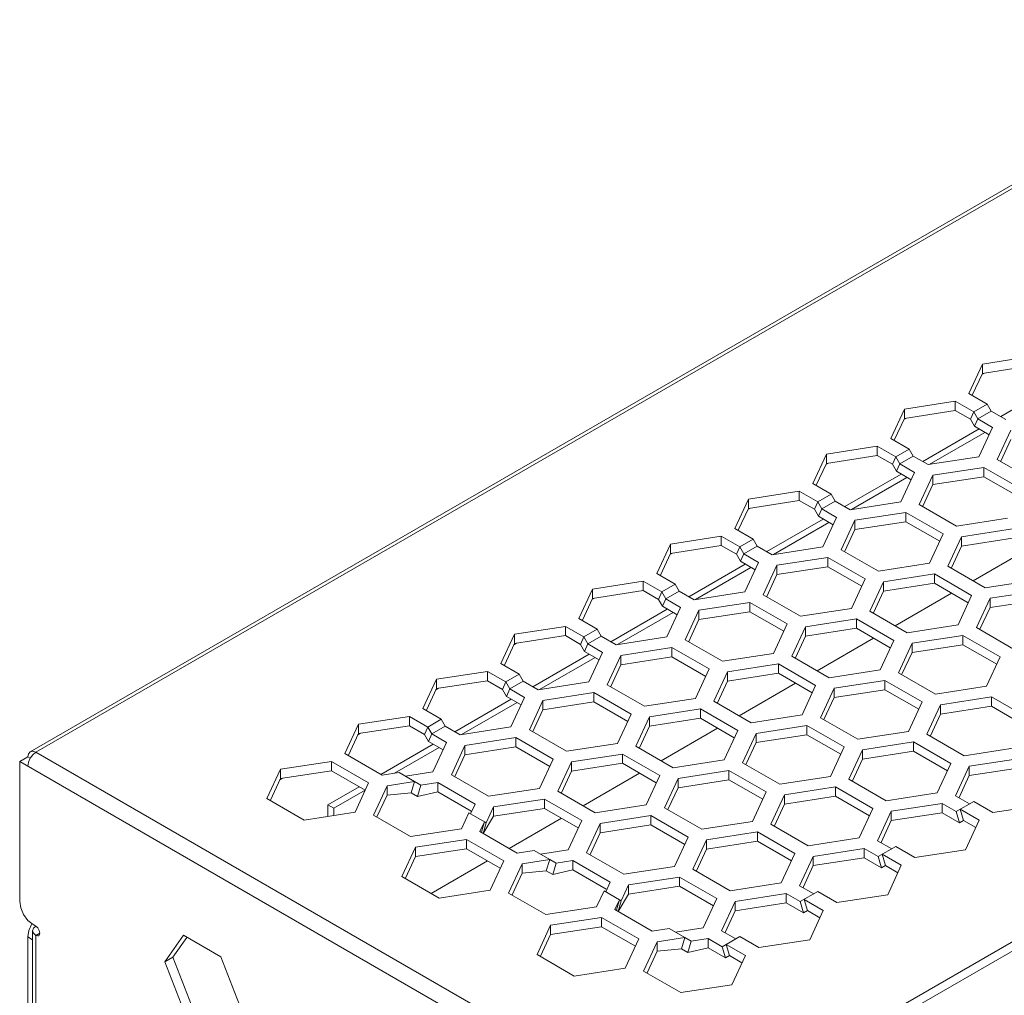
# Model space of a CAD drawing. Header units: inches. Extents: x -123 to 4816, y -2998 to 548.
# Tile 73 of 148: x 1200 to 1252, y -2529 to -2477. Entities that reach past the tile are written whole.
import ezdxf

# ---------------------------------------------------------------- set-up
doc = ezdxf.new("R2010")
doc.units = ezdxf.units.IN
doc.header["$MEASUREMENT"] = 0
doc.layers.get('0').update_dxf_attribs({"lineweight": 0})

msp = doc.modelspace()

# ---------------------------------------------------------------- linework, layer by layer
at = {"color": 3, "linetype": 'Continuous'}
for p, q in [((1267.699, -2477.23), (1201.019, -2515.727)), ((1267.999, -2477.259), (1201.319, -2515.757)), ((1251.095, -2495.342), (1253.772, -2494.928)), ((1250.378, -2496.888), (1251.095, -2495.342)), ((1251.095, -2495.342), (1251.095, -2495.832)), ((1251.095, -2495.832), (1253.772, -2495.418)), ((1250.565, -2496.975), (1251.095, -2495.832)), ((1251.199, -2495.816), (1251.068, -2495.892)), ((1235.835, -2535.439), (1302.09, -2497.187)), ((1246.994, -2497.71), (1249.671, -2497.296)), ((1249.671, -2497.296), (1249.671, -2497.786)), ((1249.671, -2497.296), (1250.639, -2497.855)), ((1251.347, -2497.447), (1250.378, -2496.888)), ((1252.059, -2498.103), (1253.519, -2497.26)), ((1236.047, -2535.806), (1302.303, -2497.554)), ((1246.277, -2499.256), (1246.994, -2497.71)), ((1246.994, -2497.71), (1246.994, -2498.2)), ((1246.994, -2498.2), (1249.671, -2497.786)), ((1249.671, -2497.786), (1250.464, -2498.244)), ((1251.347, -2497.447), (1250.639, -2497.855)), ((1250.852, -2498.223), (1251.559, -2497.814)), ((1251.559, -2497.814), (1251.347, -2497.447)), ((1252.338, -2498.264), (1251.559, -2497.814)), ((1246.464, -2499.342), (1246.994, -2498.2)), ((1247.098, -2498.184), (1246.966, -2498.26)), ((1250.639, -2497.855), (1250.464, -2498.244)), ((1250.676, -2498.611), (1250.464, -2498.244)), ((1250.852, -2498.223), (1250.639, -2497.855)), ((1250.852, -2498.223), (1250.676, -2498.611)), ((1251.631, -2498.672), (1250.852, -2498.223)), ((1247.958, -2500.471), (1250.928, -2498.756)), ((1251.451, -2499.059), (1250.676, -2498.611)), ((1250.913, -2500.218), (1251.631, -2498.672)), ((1252.597, -2498.822), (1251.879, -2500.367)), ((1247.245, -2499.815), (1246.277, -2499.256)), ((1248.306, -2500.621), (1251.232, -2498.932)), ((1252.597, -2499.312), (1252.066, -2500.454)), ((1242.893, -2500.078), (1245.57, -2499.664)), ((1245.57, -2499.664), (1245.57, -2500.154)), ((1245.57, -2499.664), (1246.538, -2500.223)), ((1247.245, -2499.815), (1246.538, -2500.223)), ((1247.457, -2500.182), (1247.245, -2499.815)), ((1242.176, -2501.623), (1242.893, -2500.078)), ((1242.893, -2500.078), (1242.893, -2500.568)), ((1242.893, -2500.568), (1245.57, -2500.154)), ((1245.57, -2500.154), (1246.363, -2500.611)), ((1246.538, -2500.223), (1246.363, -2500.611)), ((1246.75, -2500.59), (1246.538, -2500.223)), ((1246.75, -2500.59), (1247.457, -2500.182)), ((1248.237, -2500.632), (1247.457, -2500.182)), ((1248.237, -2500.632), (1250.913, -2500.218)), ((1251.879, -2500.367), (1253.839, -2501.499)), ((1242.363, -2501.71), (1242.893, -2500.568)), ((1242.997, -2500.552), (1242.865, -2500.628)), ((1246.575, -2500.979), (1246.363, -2500.611)), ((1246.75, -2500.59), (1246.575, -2500.979)), ((1247.53, -2501.04), (1246.75, -2500.59)), ((1251.172, -2500.776), (1248.495, -2501.19)), ((1251.172, -2500.776), (1251.172, -2501.265)), ((1251.172, -2500.776), (1253.132, -2501.907)), ((1243.857, -2502.839), (1246.827, -2501.124)), ((1244.205, -2502.989), (1247.131, -2501.3)), ((1247.35, -2501.427), (1246.575, -2500.979)), ((1246.812, -2502.586), (1247.53, -2501.04)), ((1248.495, -2501.19), (1247.778, -2502.735)), ((1248.495, -2501.19), (1248.495, -2501.68)), ((1251.172, -2501.265), (1248.495, -2501.68)), ((1251.172, -2501.265), (1252.953, -2502.293)), ((1243.144, -2502.183), (1242.176, -2501.623)), ((1248.495, -2501.68), (1247.965, -2502.822)), ((1238.075, -2503.991), (1238.792, -2502.446)), ((1238.792, -2502.446), (1241.469, -2502.032)), ((1238.792, -2502.446), (1238.792, -2502.936)), ((1241.469, -2502.032), (1241.469, -2502.522)), ((1241.469, -2502.032), (1242.437, -2502.591)), ((1243.144, -2502.183), (1242.437, -2502.591)), ((1243.356, -2502.55), (1243.144, -2502.183)), ((1238.262, -2504.078), (1238.792, -2502.936)), ((1238.896, -2502.92), (1238.764, -2502.996)), ((1238.792, -2502.936), (1241.469, -2502.522)), ((1241.469, -2502.522), (1242.261, -2502.979)), ((1242.437, -2502.591), (1242.261, -2502.979)), ((1242.473, -2503.347), (1242.261, -2502.979)), ((1242.649, -2502.958), (1242.437, -2502.591)), ((1242.649, -2502.958), (1242.473, -2503.347)), ((1242.649, -2502.958), (1243.356, -2502.55)), ((1243.428, -2503.408), (1242.649, -2502.958)), ((1244.135, -2503), (1243.356, -2502.55)), ((1244.135, -2503), (1246.812, -2502.586)), ((1247.778, -2502.735), (1249.738, -2503.866)), ((1239.756, -2505.207), (1242.725, -2503.492)), ((1243.249, -2503.794), (1242.473, -2503.347)), ((1242.711, -2504.953), (1243.428, -2503.408)), ((1244.394, -2503.557), (1247.071, -2503.143)), ((1247.071, -2503.143), (1247.071, -2503.633)), ((1247.071, -2503.143), (1249.031, -2504.275)), ((1249.738, -2503.866), (1252.415, -2503.452)), ((1239.043, -2504.55), (1238.075, -2503.991)), ((1240.104, -2505.357), (1243.029, -2503.668)), ((1244.394, -2503.557), (1243.677, -2505.103)), ((1244.394, -2503.557), (1244.394, -2504.047)), ((1244.394, -2504.047), (1247.071, -2503.633)), ((1247.071, -2503.633), (1248.851, -2504.661)), ((1252.673, -2504.01), (1249.997, -2504.424)), ((1234.691, -2504.814), (1237.368, -2504.4)), ((1237.368, -2504.4), (1237.368, -2504.889)), ((1237.368, -2504.4), (1238.336, -2504.959)), ((1239.043, -2504.55), (1238.336, -2504.959)), ((1239.255, -2504.918), (1239.043, -2504.55)), ((1244.394, -2504.047), (1243.864, -2505.19)), ((1248.313, -2505.82), (1249.031, -2504.275)), ((1249.997, -2504.424), (1249.279, -2505.97)), ((1249.997, -2504.424), (1249.997, -2504.914)), ((1252.673, -2504.5), (1249.997, -2504.914)), ((1233.973, -2506.359), (1234.691, -2504.814)), ((1234.691, -2504.814), (1234.691, -2505.304)), ((1234.691, -2505.304), (1237.368, -2504.889)), ((1237.368, -2504.889), (1238.16, -2505.347)), ((1238.336, -2504.959), (1238.16, -2505.347)), ((1238.548, -2505.326), (1238.336, -2504.959)), ((1238.548, -2505.326), (1239.255, -2504.918)), ((1240.034, -2505.368), (1239.255, -2504.918)), ((1240.034, -2505.368), (1242.711, -2504.953)), ((1249.997, -2504.914), (1249.466, -2506.056)), ((1253.574, -2505.02), (1250.605, -2506.735)), ((1234.161, -2506.446), (1234.691, -2505.304)), ((1234.795, -2505.287), (1234.663, -2505.364)), ((1238.372, -2505.714), (1238.16, -2505.347)), ((1238.548, -2505.326), (1238.372, -2505.714)), ((1239.327, -2505.776), (1238.548, -2505.326)), ((1242.97, -2505.511), (1240.293, -2505.925)), ((1242.97, -2505.511), (1242.97, -2506.001)), ((1242.97, -2505.511), (1244.93, -2506.642)), ((1243.677, -2505.103), (1245.637, -2506.234)), ((1235.654, -2507.575), (1238.624, -2505.86)), ((1236.002, -2507.725), (1238.928, -2506.035)), ((1239.148, -2506.162), (1238.372, -2505.714)), ((1239.327, -2505.776), (1238.61, -2507.321)), ((1240.293, -2505.925), (1239.576, -2507.471)), ((1240.293, -2505.925), (1240.293, -2506.415)), ((1242.97, -2506.001), (1240.293, -2506.415)), ((1242.97, -2506.001), (1244.75, -2507.029)), ((1245.637, -2506.234), (1248.313, -2505.82)), ((1251.239, -2507.101), (1249.279, -2505.97)), ((1234.942, -2506.918), (1233.973, -2506.359)), ((1240.293, -2506.415), (1239.763, -2507.558)), ((1248.572, -2506.378), (1245.895, -2506.792)), ((1248.572, -2506.378), (1248.572, -2506.868)), ((1250.532, -2507.509), (1248.572, -2506.378)), ((1230.589, -2507.181), (1233.266, -2506.767)), ((1233.266, -2506.767), (1233.266, -2507.257)), ((1233.266, -2506.767), (1234.235, -2507.326)), ((1234.942, -2506.918), (1234.235, -2507.326)), ((1235.154, -2507.286), (1234.942, -2506.918)), ((1244.212, -2508.188), (1244.93, -2506.642)), ((1245.895, -2506.792), (1245.178, -2508.337)), ((1245.895, -2506.792), (1245.895, -2507.282)), ((1248.572, -2506.868), (1245.895, -2507.282)), ((1250.353, -2507.896), (1248.572, -2506.868)), ((1251.239, -2507.101), (1253.916, -2506.687)), ((1229.872, -2508.727), (1230.589, -2507.181)), ((1230.693, -2507.655), (1230.562, -2507.731)), ((1230.589, -2507.181), (1230.589, -2507.671)), ((1230.589, -2507.671), (1233.266, -2507.257)), ((1233.266, -2507.257), (1234.059, -2507.715)), ((1234.235, -2507.326), (1234.059, -2507.715)), ((1234.447, -2507.694), (1234.235, -2507.326)), ((1234.447, -2507.694), (1235.154, -2507.286)), ((1235.933, -2507.735), (1235.154, -2507.286)), ((1235.933, -2507.735), (1238.61, -2507.321)), ((1239.576, -2507.471), (1241.535, -2508.602)), ((1245.895, -2507.282), (1245.365, -2508.424)), ((1249.473, -2507.388), (1246.503, -2509.102)), ((1249.815, -2509.055), (1250.532, -2507.509)), ((1254.175, -2507.244), (1251.498, -2507.659)), ((1230.059, -2508.814), (1230.589, -2507.671)), ((1234.271, -2508.082), (1234.059, -2507.715)), ((1234.447, -2507.694), (1234.271, -2508.082)), ((1235.047, -2508.53), (1234.271, -2508.082)), ((1235.226, -2508.144), (1234.447, -2507.694)), ((1234.509, -2509.689), (1235.226, -2508.144)), ((1238.869, -2507.879), (1236.192, -2508.293)), ((1238.869, -2507.879), (1238.869, -2508.369)), ((1238.869, -2507.879), (1240.828, -2509.01)), ((1251.498, -2507.659), (1250.781, -2509.204)), ((1251.498, -2508.148), (1250.968, -2509.291)), ((1251.498, -2507.659), (1251.498, -2508.148)), ((1254.175, -2507.734), (1251.498, -2508.148)), ((1231.553, -2509.942), (1234.523, -2508.228)), ((1231.901, -2510.092), (1234.827, -2508.403)), ((1236.192, -2508.293), (1235.475, -2509.839)), ((1236.192, -2508.293), (1236.192, -2508.783)), ((1238.869, -2508.369), (1236.192, -2508.783)), ((1238.869, -2508.369), (1240.649, -2509.397)), ((1241.535, -2508.602), (1244.212, -2508.188)), ((1247.138, -2509.469), (1245.178, -2508.337)), ((1226.488, -2509.549), (1229.165, -2509.135)), ((1229.165, -2509.135), (1229.165, -2509.625)), ((1229.165, -2509.135), (1230.133, -2509.694)), ((1230.841, -2509.286), (1229.872, -2508.727)), ((1236.192, -2508.783), (1235.662, -2509.925)), ((1240.111, -2510.556), (1240.828, -2509.01)), ((1241.794, -2509.16), (1241.077, -2510.705)), ((1244.471, -2508.746), (1241.794, -2509.16)), ((1241.794, -2509.16), (1241.794, -2509.65)), ((1244.471, -2508.746), (1244.471, -2509.236)), ((1246.431, -2509.877), (1244.471, -2508.746)), ((1247.138, -2509.469), (1249.815, -2509.055)), ((1250.781, -2509.204), (1252.74, -2510.335)), ((1225.771, -2511.095), (1226.488, -2509.549)), ((1226.488, -2509.549), (1226.488, -2510.039)), ((1226.488, -2510.039), (1229.165, -2509.625)), ((1229.165, -2509.625), (1229.958, -2510.083)), ((1230.133, -2509.694), (1229.958, -2510.083)), ((1230.841, -2509.286), (1230.133, -2509.694)), ((1230.346, -2510.062), (1230.133, -2509.694)), ((1230.346, -2510.062), (1231.053, -2509.653)), ((1231.053, -2509.653), (1230.841, -2509.286)), ((1231.832, -2510.103), (1231.053, -2509.653)), ((1231.832, -2510.103), (1234.509, -2509.689)), ((1241.794, -2509.65), (1241.264, -2510.792)), ((1244.471, -2509.236), (1241.794, -2509.65)), ((1246.251, -2510.263), (1244.471, -2509.236)), ((1250.073, -2509.612), (1247.397, -2510.026)), ((1250.073, -2509.612), (1250.073, -2510.102)), ((1250.073, -2509.612), (1252.033, -2510.744)), ((1225.958, -2511.182), (1226.488, -2510.039)), ((1226.592, -2510.023), (1226.46, -2510.099)), ((1230.17, -2510.45), (1229.958, -2510.083)), ((1230.346, -2510.062), (1230.17, -2510.45)), ((1231.125, -2510.511), (1230.346, -2510.062)), ((1234.768, -2510.247), (1232.091, -2510.661)), ((1234.768, -2510.247), (1234.768, -2510.737)), ((1234.768, -2510.247), (1236.727, -2511.378)), ((1235.475, -2509.839), (1237.434, -2510.97)), ((1245.372, -2509.756), (1242.402, -2511.47)), ((1245.713, -2511.422), (1246.431, -2509.877)), ((1247.397, -2510.026), (1246.679, -2511.572)), ((1247.397, -2510.026), (1247.397, -2510.516)), ((1250.073, -2510.102), (1247.397, -2510.516)), ((1250.073, -2510.102), (1251.854, -2511.13)), ((1227.452, -2512.31), (1230.422, -2510.596)), ((1230.945, -2510.898), (1230.17, -2510.45)), ((1230.407, -2512.057), (1231.125, -2510.511)), ((1232.091, -2510.661), (1231.373, -2512.206)), ((1232.091, -2510.661), (1232.091, -2511.151)), ((1234.768, -2510.737), (1232.091, -2511.151)), ((1234.768, -2510.737), (1236.548, -2511.765)), ((1237.434, -2510.97), (1240.111, -2510.556)), ((1243.037, -2511.837), (1241.077, -2510.705)), ((1247.397, -2510.516), (1246.866, -2511.659)), ((1251.316, -2512.289), (1252.033, -2510.744)), ((1226.739, -2511.654), (1225.771, -2511.095)), ((1227.8, -2512.46), (1230.726, -2510.771)), ((1232.091, -2511.151), (1231.56, -2512.293)), ((1240.37, -2511.113), (1237.693, -2511.528)), ((1240.37, -2511.113), (1240.37, -2511.603)), ((1242.329, -2512.245), (1240.37, -2511.113)), ((1222.387, -2511.917), (1225.064, -2511.503)), ((1225.064, -2511.503), (1225.064, -2511.993)), ((1225.064, -2511.503), (1226.032, -2512.062)), ((1226.739, -2511.654), (1226.032, -2512.062)), ((1226.951, -2512.021), (1226.739, -2511.654)), ((1236.727, -2511.378), (1236.01, -2512.924)), ((1237.693, -2511.528), (1236.976, -2513.073)), ((1237.693, -2511.528), (1237.693, -2512.017)), ((1240.37, -2511.603), (1237.693, -2512.017)), ((1242.15, -2512.631), (1240.37, -2511.603)), ((1243.037, -2511.837), (1245.713, -2511.422)), ((1246.679, -2511.572), (1248.639, -2512.703)), ((1221.67, -2513.463), (1222.387, -2511.917)), ((1222.387, -2511.917), (1222.387, -2512.407)), ((1222.387, -2512.407), (1225.064, -2511.993)), ((1225.064, -2511.993), (1225.856, -2512.45)), ((1226.032, -2512.062), (1225.856, -2512.45)), ((1226.244, -2512.429), (1226.032, -2512.062)), ((1226.244, -2512.429), (1226.951, -2512.021)), ((1227.731, -2512.471), (1226.951, -2512.021)), ((1227.731, -2512.471), (1230.407, -2512.057)), ((1231.373, -2512.206), (1233.333, -2513.338)), ((1237.693, -2512.017), (1237.163, -2513.16)), ((1241.271, -2512.123), (1238.301, -2513.838)), ((1241.612, -2513.79), (1242.329, -2512.245)), ((1245.972, -2511.98), (1243.295, -2512.394)), ((1245.972, -2511.98), (1245.972, -2512.47)), ((1245.972, -2511.98), (1247.932, -2513.111)), ((1251.316, -2512.289), (1248.639, -2512.703)), ((1221.857, -2513.549), (1222.387, -2512.407)), ((1222.491, -2512.391), (1222.359, -2512.467)), ((1226.069, -2512.818), (1225.856, -2512.45)), ((1226.244, -2512.429), (1226.069, -2512.818)), ((1226.844, -2513.266), (1226.069, -2512.818)), ((1227.024, -2512.879), (1226.244, -2512.429)), ((1230.666, -2512.615), (1227.989, -2513.029)), ((1230.666, -2512.615), (1230.666, -2513.104)), ((1230.666, -2512.615), (1232.626, -2513.746)), ((1243.295, -2512.394), (1242.578, -2513.94)), ((1243.295, -2512.394), (1243.295, -2512.884)), ((1245.972, -2512.47), (1243.295, -2512.884)), ((1245.972, -2512.47), (1247.753, -2513.498)), ((1223.351, -2514.678), (1226.321, -2512.963)), ((1223.699, -2514.828), (1226.625, -2513.139)), ((1227.024, -2512.879), (1226.306, -2514.425)), ((1227.989, -2513.029), (1227.272, -2514.574)), ((1227.989, -2513.029), (1227.989, -2513.519)), ((1230.666, -2513.104), (1227.989, -2513.519)), ((1230.666, -2513.104), (1232.447, -2514.132)), ((1233.333, -2513.338), (1236.01, -2512.924)), ((1238.935, -2514.204), (1236.976, -2513.073)), ((1243.295, -2512.884), (1242.765, -2514.026)), ((1247.215, -2514.657), (1247.932, -2513.111)), ((1248.898, -2513.261), (1248.181, -2514.806)), ((1251.575, -2512.847), (1248.898, -2513.261)), ((1248.898, -2513.261), (1248.898, -2513.751)), ((1251.575, -2513.337), (1248.898, -2513.751)), ((1251.575, -2512.847), (1251.575, -2513.337)), ((1253.534, -2513.978), (1251.575, -2512.847)), ((1253.355, -2514.364), (1251.575, -2513.337)), ((1218.286, -2514.285), (1220.963, -2513.871)), ((1220.963, -2513.871), (1220.963, -2514.361)), ((1220.963, -2513.871), (1221.931, -2514.43)), ((1222.638, -2514.022), (1221.67, -2513.463)), ((1227.989, -2513.519), (1227.459, -2514.661)), ((1231.909, -2515.291), (1232.626, -2513.746)), ((1236.269, -2513.481), (1233.592, -2513.895)), ((1236.269, -2513.481), (1236.269, -2513.971)), ((1238.228, -2514.613), (1236.269, -2513.481)), ((1241.612, -2513.79), (1238.935, -2514.204)), ((1248.898, -2513.751), (1248.368, -2514.893)), ((1217.569, -2515.83), (1218.286, -2514.285)), ((1218.286, -2514.285), (1218.286, -2514.775)), ((1218.286, -2514.775), (1220.963, -2514.361)), ((1220.963, -2514.361), (1221.755, -2514.818)), ((1222.638, -2514.022), (1221.931, -2514.43)), ((1222.143, -2514.797), (1222.85, -2514.389)), ((1222.85, -2514.389), (1222.638, -2514.022)), ((1223.629, -2514.839), (1222.85, -2514.389)), ((1233.592, -2513.895), (1232.875, -2515.441)), ((1233.592, -2514.385), (1233.062, -2515.528)), ((1233.592, -2513.895), (1233.592, -2514.385)), ((1236.269, -2513.971), (1233.592, -2514.385)), ((1238.049, -2514.999), (1236.269, -2513.971)), ((1241.871, -2514.348), (1239.194, -2514.762)), ((1241.871, -2514.348), (1241.871, -2514.838)), ((1241.871, -2514.348), (1243.831, -2515.479)), ((1242.578, -2513.94), (1244.538, -2515.071)), ((1217.756, -2515.917), (1218.286, -2514.775)), ((1218.39, -2514.759), (1218.258, -2514.835)), ((1221.931, -2514.43), (1221.755, -2514.818)), ((1221.967, -2515.186), (1221.755, -2514.818)), ((1222.143, -2514.797), (1221.931, -2514.43)), ((1222.143, -2514.797), (1221.967, -2515.186)), ((1222.922, -2515.247), (1222.143, -2514.797)), ((1223.629, -2514.839), (1226.306, -2514.425)), ((1227.272, -2514.574), (1229.232, -2515.706)), ((1237.17, -2514.491), (1234.2, -2516.206)), ((1237.511, -2516.158), (1238.228, -2514.613)), ((1239.194, -2514.762), (1238.477, -2516.307)), ((1239.194, -2514.762), (1239.194, -2515.252)), ((1241.871, -2514.838), (1239.194, -2515.252)), ((1241.871, -2514.838), (1243.651, -2515.866)), ((1244.538, -2515.071), (1247.215, -2514.657)), ((1250.14, -2515.938), (1248.181, -2514.806)), ((1219.462, -2516.923), (1222.219, -2515.331)), ((1222.743, -2515.633), (1221.967, -2515.186)), ((1222.205, -2516.793), (1222.922, -2515.247)), ((1223.888, -2515.397), (1223.171, -2516.942)), ((1226.565, -2514.982), (1223.888, -2515.397)), ((1223.888, -2515.397), (1223.888, -2515.886)), ((1226.565, -2514.982), (1226.565, -2515.472)), ((1226.565, -2514.982), (1228.525, -2516.114)), ((1231.909, -2515.291), (1229.232, -2515.706)), ((1239.194, -2515.252), (1238.664, -2516.394)), ((1247.473, -2515.215), (1244.797, -2515.629)), ((1247.473, -2515.215), (1247.473, -2515.704)), ((1249.433, -2516.346), (1247.473, -2515.215)), ((1201.019, -2516.073), (1201.157, -2515.888)), ((1201.157, -2515.888), (1201.319, -2515.757)), ((1201.319, -2515.757), (1235.091, -2535.255)), ((1219.528, -2516.962), (1217.569, -2515.83)), ((1220.177, -2516.861), (1222.523, -2515.507)), ((1223.888, -2515.886), (1223.358, -2517.029)), ((1226.565, -2515.472), (1223.888, -2515.886)), ((1226.565, -2515.472), (1228.345, -2516.5)), ((1232.167, -2515.849), (1229.491, -2516.263)), ((1232.167, -2515.849), (1232.167, -2516.339)), ((1234.127, -2516.98), (1232.167, -2515.849)), ((1234.834, -2516.572), (1232.875, -2515.441)), ((1243.113, -2517.025), (1243.831, -2515.479)), ((1244.797, -2515.629), (1244.079, -2517.174)), ((1244.797, -2515.629), (1244.797, -2516.119)), ((1247.473, -2515.704), (1244.797, -2516.119)), ((1249.254, -2516.732), (1247.473, -2515.704)), ((1250.14, -2515.938), (1252.817, -2515.524)), ((1200.895, -2516.002), (1200.47, -2516.247)), ((1200.47, -2523.595), (1200.47, -2516.247)), ((1200.47, -2516.247), (1234.667, -2535.99)), ((1201.019, -2516.073), (1200.895, -2516.002)), ((1200.895, -2516.492), (1200.927, -2516.285)), ((1200.927, -2516.285), (1201.019, -2516.073)), ((1214.185, -2516.653), (1216.862, -2516.239)), ((1216.862, -2516.239), (1216.862, -2516.729)), ((1216.862, -2516.239), (1218.821, -2517.37)), ((1227.807, -2517.659), (1228.525, -2516.114)), ((1229.491, -2516.263), (1228.773, -2517.809)), ((1229.491, -2516.263), (1229.491, -2516.753)), ((1232.167, -2516.339), (1229.491, -2516.753)), ((1233.948, -2517.367), (1232.167, -2516.339)), ((1234.834, -2516.572), (1237.511, -2516.158)), ((1238.477, -2516.307), (1240.437, -2517.439)), ((1244.797, -2516.119), (1244.266, -2517.261)), ((1248.716, -2517.891), (1249.433, -2516.346)), ((1253.076, -2516.081), (1250.399, -2516.495)), ((1213.467, -2518.198), (1214.185, -2516.653)), ((1214.185, -2516.653), (1214.185, -2517.143)), ((1214.185, -2517.143), (1216.862, -2516.729)), ((1216.862, -2516.729), (1218.642, -2517.756)), ((1220.421, -2516.824), (1219.528, -2516.962)), ((1221.237, -2517.295), (1220.421, -2516.824)), ((1222.205, -2516.793), (1220.755, -2517.017)), ((1223.171, -2516.942), (1225.131, -2518.073)), ((1229.491, -2516.753), (1228.96, -2517.895)), ((1233.068, -2516.859), (1230.098, -2518.574)), ((1237.77, -2516.716), (1235.093, -2517.13)), ((1237.77, -2516.716), (1237.77, -2517.206)), ((1237.77, -2516.716), (1239.729, -2517.847)), ((1250.399, -2516.495), (1249.682, -2518.041)), ((1250.399, -2516.495), (1250.399, -2516.985)), ((1253.076, -2516.571), (1250.399, -2516.985)), ((1213.654, -2518.285), (1214.185, -2517.143)), ((1214.289, -2517.127), (1214.157, -2517.203)), ((1218.821, -2517.37), (1218.104, -2518.915)), ((1219.787, -2517.519), (1221.237, -2517.295)), ((1221.237, -2517.295), (1221.061, -2517.886)), ((1221.237, -2517.295), (1221.572, -2517.488)), ((1221.572, -2517.488), (1221.396, -2518.08)), ((1222.464, -2517.35), (1221.572, -2517.488)), ((1222.464, -2517.35), (1222.464, -2517.84)), ((1222.464, -2517.35), (1224.423, -2518.482)), ((1234.127, -2516.98), (1233.41, -2518.526)), ((1235.093, -2517.13), (1234.376, -2518.675)), ((1235.093, -2517.13), (1235.093, -2517.62)), ((1237.77, -2517.206), (1235.093, -2517.62)), ((1237.77, -2517.206), (1239.55, -2518.233)), ((1240.437, -2517.439), (1243.113, -2517.025)), ((1246.039, -2518.306), (1244.079, -2517.174)), ((1250.399, -2516.985), (1249.869, -2518.128)), ((1216.679, -2518.53), (1218.33, -2517.577)), ((1216.983, -2518.705), (1218.634, -2517.752)), ((1219.07, -2519.065), (1219.787, -2517.519)), ((1219.257, -2519.152), (1219.787, -2518.009)), ((1219.787, -2517.519), (1219.787, -2518.009)), ((1219.787, -2518.009), (1221.061, -2517.886)), ((1221.061, -2517.886), (1221.396, -2518.08)), ((1222.464, -2517.84), (1221.396, -2518.08)), ((1222.464, -2517.84), (1224.211, -2518.849)), ((1225.131, -2518.073), (1227.807, -2517.659)), ((1230.733, -2518.94), (1228.773, -2517.809)), ((1235.093, -2517.62), (1234.563, -2518.762)), ((1239.012, -2519.393), (1239.729, -2517.847)), ((1240.695, -2517.997), (1239.978, -2519.542)), ((1243.372, -2517.582), (1240.695, -2517.997)), ((1240.695, -2517.997), (1240.695, -2518.486)), ((1243.372, -2517.582), (1243.372, -2518.072)), ((1245.332, -2518.714), (1243.372, -2517.582)), ((1248.716, -2517.891), (1246.039, -2518.306)), ((1215.427, -2519.33), (1213.467, -2518.198)), ((1216.679, -2519.136), (1216.679, -2518.53)), ((1216.679, -2518.53), (1216.983, -2518.705)), ((1224.423, -2518.482), (1224.184, -2518.997)), ((1228.066, -2518.217), (1225.389, -2518.631)), ((1228.066, -2518.217), (1228.066, -2518.707)), ((1230.026, -2519.348), (1228.066, -2518.217)), ((1230.733, -2518.94), (1233.41, -2518.526)), ((1240.695, -2518.486), (1240.165, -2519.629)), ((1243.372, -2518.072), (1240.695, -2518.486)), ((1245.153, -2519.1), (1243.372, -2518.072)), ((1248.975, -2518.449), (1246.298, -2518.863)), ((1248.975, -2518.449), (1248.975, -2518.939)), ((1248.975, -2518.449), (1249.72, -2518.88)), ((1249.682, -2518.041), (1250.427, -2518.471)), ((1250.64, -2518.349), (1249.72, -2518.88)), ((1251.641, -2518.927), (1250.64, -2518.349)), ((1254.318, -2518.513), (1251.641, -2518.927)), ((1218.104, -2518.915), (1215.427, -2519.33)), ((1216.983, -2519.089), (1216.983, -2518.705)), ((1224.095, -2518.945), (1223.706, -2519.782)), ((1224.911, -2519.416), (1224.095, -2518.945)), ((1225.389, -2518.631), (1225.001, -2519.468)), ((1225.389, -2518.631), (1225.389, -2519.121)), ((1228.066, -2518.707), (1225.389, -2519.121)), ((1229.847, -2519.735), (1228.066, -2518.707)), ((1234.376, -2518.675), (1236.335, -2519.807)), ((1244.615, -2520.259), (1245.332, -2518.714)), ((1246.298, -2518.863), (1245.581, -2520.409)), ((1246.298, -2518.863), (1246.298, -2519.353)), ((1248.975, -2518.939), (1246.298, -2519.353)), ((1248.975, -2518.939), (1249.896, -2519.471)), ((1249.72, -2518.88), (1249.896, -2519.471)), ((1249.932, -2518.757), (1250.108, -2519.348)), ((1249.932, -2518.757), (1250.934, -2519.335)), ((1221.029, -2520.196), (1219.07, -2519.065)), ((1224.672, -2519.932), (1224.911, -2519.416)), ((1224.911, -2519.416), (1224.807, -2519.766)), ((1225.001, -2519.468), (1224.835, -2520.026)), ((1225.389, -2519.121), (1224.841, -2520.033)), ((1224.911, -2519.416), (1225.001, -2519.468)), ((1228.967, -2519.227), (1226.209, -2520.819)), ((1229.309, -2520.894), (1230.026, -2519.348)), ((1230.992, -2519.498), (1230.275, -2521.043)), ((1233.669, -2519.084), (1230.992, -2519.498)), ((1230.992, -2519.498), (1230.992, -2519.988)), ((1233.669, -2519.084), (1233.669, -2519.573)), ((1233.669, -2519.084), (1235.628, -2520.215)), ((1239.012, -2519.393), (1236.335, -2519.807)), ((1241.938, -2520.673), (1239.978, -2519.542)), ((1246.298, -2519.353), (1245.768, -2520.495)), ((1250.108, -2519.348), (1249.896, -2519.471)), ((1250.108, -2519.348), (1250.755, -2519.722)), ((1250.934, -2519.335), (1250.217, -2520.881)), ((1223.706, -2519.782), (1221.029, -2520.196)), ((1226.632, -2521.063), (1224.672, -2519.932)), ((1224.757, -2519.954), (1224.807, -2519.766)), ((1230.992, -2519.988), (1230.462, -2521.13)), ((1233.669, -2519.573), (1230.992, -2519.988)), ((1233.669, -2519.573), (1235.449, -2520.601)), ((1239.271, -2519.95), (1236.594, -2520.364)), ((1239.271, -2519.95), (1239.271, -2520.44)), ((1241.231, -2521.082), (1239.271, -2519.95)), ((1221.288, -2520.754), (1223.965, -2520.34)), ((1223.965, -2520.34), (1223.965, -2520.83)), ((1223.965, -2520.34), (1225.925, -2521.471)), ((1234.911, -2521.76), (1235.628, -2520.215)), ((1236.594, -2520.364), (1235.877, -2521.91)), ((1236.594, -2520.364), (1236.594, -2520.854)), ((1239.271, -2520.44), (1236.594, -2520.854)), ((1241.051, -2521.468), (1239.271, -2520.44)), ((1241.938, -2520.673), (1244.615, -2520.259)), ((1245.581, -2520.409), (1246.326, -2520.839)), ((1220.571, -2522.299), (1221.288, -2520.754)), ((1221.288, -2520.754), (1221.288, -2521.244)), ((1221.288, -2521.244), (1223.965, -2520.83)), ((1223.965, -2520.83), (1225.745, -2521.857)), ((1227.524, -2520.925), (1226.632, -2521.063)), ((1228.341, -2521.396), (1227.524, -2520.925)), ((1229.309, -2520.894), (1227.859, -2521.118)), ((1230.275, -2521.043), (1232.234, -2522.174)), ((1236.594, -2520.854), (1236.064, -2521.997)), ((1240.513, -2522.627), (1241.231, -2521.082)), ((1244.873, -2520.817), (1242.197, -2521.231)), ((1244.873, -2520.817), (1244.873, -2521.307)), ((1244.873, -2520.817), (1245.619, -2521.247)), ((1246.538, -2520.717), (1245.619, -2521.247)), ((1247.54, -2521.295), (1246.538, -2520.717)), ((1250.217, -2520.881), (1247.54, -2521.295)), ((1220.758, -2522.386), (1221.288, -2521.244)), ((1225.078, -2521.472), (1222.108, -2523.187)), ((1225.925, -2521.471), (1225.207, -2523.017)), ((1226.173, -2523.166), (1226.891, -2521.621)), ((1226.891, -2521.621), (1228.341, -2521.396)), ((1226.891, -2521.621), (1226.891, -2522.11)), ((1228.341, -2521.396), (1228.165, -2521.988)), ((1228.341, -2521.396), (1228.675, -2521.589)), ((1228.675, -2521.589), (1228.499, -2522.181)), ((1229.567, -2521.451), (1228.675, -2521.589)), ((1229.567, -2521.451), (1229.567, -2521.941)), ((1229.567, -2521.451), (1231.527, -2522.583)), ((1242.197, -2521.231), (1241.479, -2522.776)), ((1242.197, -2521.231), (1242.197, -2521.721)), ((1244.873, -2521.307), (1242.197, -2521.721)), ((1244.873, -2521.307), (1245.795, -2521.839)), ((1245.619, -2521.247), (1245.795, -2521.839)), ((1245.831, -2521.125), (1246.007, -2521.716)), ((1245.831, -2521.125), (1246.833, -2521.703)), ((1226.36, -2523.253), (1226.891, -2522.11)), ((1226.891, -2522.11), (1228.165, -2521.988)), ((1228.165, -2521.988), (1228.499, -2522.181)), ((1229.567, -2521.941), (1228.499, -2522.181)), ((1229.567, -2521.941), (1231.315, -2522.95)), ((1232.234, -2522.174), (1234.911, -2521.76)), ((1237.837, -2523.041), (1235.877, -2521.91)), ((1242.197, -2521.721), (1241.666, -2522.863)), ((1246.007, -2521.716), (1245.795, -2521.839)), ((1246.007, -2521.716), (1246.654, -2522.09)), ((1246.833, -2521.703), (1246.116, -2523.249)), ((1222.531, -2523.431), (1220.571, -2522.299)), ((1231.527, -2522.583), (1231.288, -2523.098)), ((1235.17, -2522.318), (1232.493, -2522.732)), ((1235.17, -2522.318), (1235.17, -2522.808)), ((1237.129, -2523.449), (1235.17, -2522.318)), ((1237.837, -2523.041), (1240.513, -2522.627)), ((1225.207, -2523.017), (1222.531, -2523.431)), ((1228.133, -2524.297), (1226.173, -2523.166)), ((1231.198, -2523.046), (1230.81, -2523.883)), ((1232.015, -2523.517), (1231.198, -2523.046)), ((1232.493, -2522.732), (1232.104, -2523.569)), ((1232.493, -2522.732), (1232.493, -2523.222)), ((1235.17, -2522.808), (1232.493, -2523.222)), ((1236.95, -2523.836), (1235.17, -2522.808)), ((1240.772, -2523.185), (1238.095, -2523.599)), ((1240.772, -2523.185), (1240.772, -2523.675)), ((1240.772, -2523.185), (1241.518, -2523.615)), ((1241.479, -2522.776), (1242.225, -2523.207)), ((1242.437, -2523.085), (1241.518, -2523.615)), ((1243.439, -2523.663), (1242.437, -2523.085)), ((1231.776, -2524.033), (1232.015, -2523.517)), ((1232.015, -2523.517), (1231.911, -2523.867)), ((1232.104, -2523.569), (1231.939, -2524.127)), ((1232.493, -2523.222), (1231.945, -2524.134)), ((1232.015, -2523.517), (1232.104, -2523.569)), ((1236.412, -2524.995), (1237.129, -2523.449)), ((1238.095, -2523.599), (1237.378, -2525.144)), ((1238.095, -2523.599), (1238.095, -2524.089)), ((1240.772, -2523.675), (1238.095, -2524.089)), ((1240.772, -2523.675), (1241.694, -2524.207)), ((1241.518, -2523.615), (1241.694, -2524.207)), ((1241.73, -2523.493), (1241.906, -2524.084)), ((1241.73, -2523.493), (1242.732, -2524.071)), ((1246.116, -2523.249), (1243.439, -2523.663)), ((1230.81, -2523.883), (1228.133, -2524.297)), ((1233.735, -2525.164), (1231.776, -2524.033)), ((1231.86, -2524.055), (1231.911, -2523.867)), ((1238.095, -2524.089), (1237.565, -2525.231)), ((1241.906, -2524.084), (1241.694, -2524.207)), ((1241.906, -2524.084), (1242.552, -2524.457)), ((1242.732, -2524.071), (1242.015, -2525.617)), ((1228.392, -2524.855), (1231.069, -2524.441)), ((1231.069, -2524.441), (1231.069, -2524.931)), ((1231.069, -2524.441), (1233.028, -2525.572)), ((1200.895, -2525.473), (1200.948, -2525.13)), ((1201.143, -2525.146), (1201.189, -2525.014)), ((1201.143, -2545.314), (1201.143, -2525.146)), ((1201.189, -2525.279), (1201.143, -2525.146)), ((1201.177, -2524.82), (1201.319, -2524.901)), ((1201.189, -2525.014), (1201.319, -2524.901)), ((1201.425, -2524.996), (1201.319, -2524.901)), ((1227.675, -2526.4), (1228.392, -2524.855)), ((1228.392, -2524.855), (1228.392, -2525.345)), ((1228.392, -2525.345), (1231.069, -2524.931)), ((1231.069, -2524.931), (1232.849, -2525.959)), ((1234.628, -2525.026), (1233.735, -2525.164)), ((1235.444, -2525.497), (1234.628, -2525.026)), ((1236.412, -2524.995), (1234.962, -2525.219)), ((1237.378, -2525.144), (1238.124, -2525.575)), ((1200.895, -2544.008), (1200.895, -2525.473)), ((1200.895, -2525.473), (1201.143, -2525.617)), ((1201.319, -2525.391), (1201.189, -2525.279)), ((1201.531, -2525.269), (1201.319, -2525.391)), ((1201.319, -2545.559), (1201.319, -2525.391)), ((1208.104, -2526.777), (1209.084, -2525.383)), ((1208.528, -2526.532), (1209.252, -2525.502)), ((1209.084, -2525.383), (1211.043, -2526.515)), ((1227.862, -2526.487), (1228.392, -2525.345)), ((1233.028, -2525.572), (1232.311, -2527.118)), ((1233.277, -2527.267), (1233.994, -2525.722)), ((1233.994, -2525.722), (1235.444, -2525.497)), ((1233.994, -2525.722), (1233.994, -2526.212)), ((1235.444, -2525.497), (1235.268, -2526.089)), ((1235.444, -2525.497), (1235.779, -2525.691)), ((1235.779, -2525.691), (1235.603, -2526.282)), ((1236.671, -2525.553), (1235.779, -2525.691)), ((1236.671, -2525.553), (1236.671, -2526.042)), ((1236.671, -2525.553), (1237.417, -2525.983)), ((1238.336, -2525.452), (1237.417, -2525.983)), ((1239.338, -2526.031), (1238.336, -2525.452)), ((1242.015, -2525.617), (1239.338, -2526.031)), ((1233.464, -2527.354), (1233.994, -2526.212)), ((1233.994, -2526.212), (1235.268, -2526.089)), ((1235.268, -2526.089), (1235.603, -2526.282)), ((1236.671, -2526.042), (1235.603, -2526.282)), ((1236.671, -2526.042), (1237.592, -2526.574)), ((1237.417, -2525.983), (1237.592, -2526.574)), ((1237.629, -2525.861), (1237.805, -2526.452)), ((1237.629, -2525.861), (1238.631, -2526.439)), ((1208.104, -2526.777), (1208.528, -2526.532)), ((1209.084, -2529.303), (1208.104, -2526.777)), ((1209.508, -2529.058), (1208.528, -2526.532)), ((1211.043, -2526.515), (1212.023, -2529.04)), ((1229.634, -2527.532), (1227.675, -2526.4)), ((1237.805, -2526.452), (1237.592, -2526.574)), ((1237.805, -2526.452), (1238.451, -2526.825)), ((1238.631, -2526.439), (1237.913, -2527.984)), ((1232.311, -2527.118), (1229.634, -2527.532)), ((1235.237, -2528.398), (1233.277, -2527.267)), ((1237.913, -2527.984), (1235.237, -2528.398))]:
    msp.add_line(p, q, dxfattribs=at)
for points in [[(1201.019, -2515.727), (1200.927, -2515.833), (1200.895, -2516.002)], [(1201.319, -2515.757), (1201.157, -2515.7), (1201.019, -2515.727)], [(1200.47, -2523.595), (1200.524, -2523.939), (1200.677, -2524.292)], [(1200.677, -2524.292), (1200.907, -2524.601), (1201.177, -2524.82)], [(1200.948, -2525.13), (1201.102, -2524.776), (1201.11, -2524.765)], [(1201.469, -2525.406), (1201.503, -2525.375), (1201.531, -2525.269), (1201.503, -2525.13), (1201.425, -2524.996)], [(1201.319, -2525.391), (1201.425, -2525.42), (1201.469, -2525.406)]]:
    msp.add_lwpolyline(points, dxfattribs=at)

doc.saveas('drawing.dxf')
